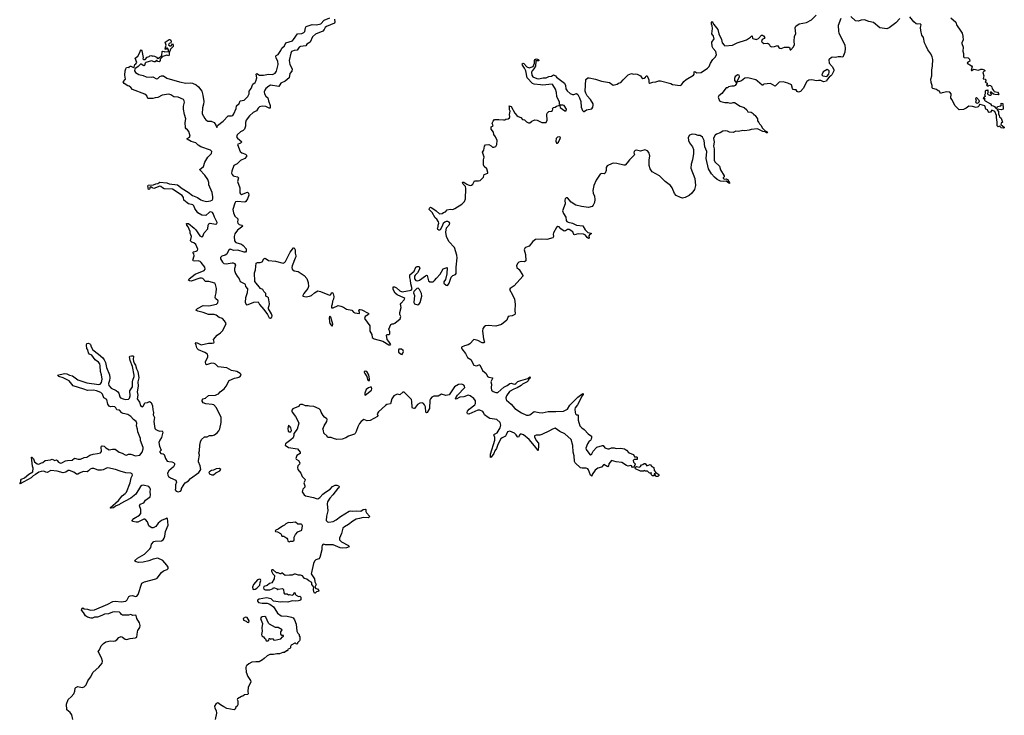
# Model space of a CAD drawing. Extents: x 2494118 to 2687960, y 757339 to 915227.
# Tile 151 of 256: x 2625308 to 2640690, y 816050 to 826925. Entities that reach past the tile are written whole.
import ezdxf

# ---------------------------------------------------------------- set-up
doc = ezdxf.new("R2010")
doc.units = 0

msp = doc.modelspace()

# ---------------------------------------------------------------- linework, layer by layer
at = {"layer": '0CON20XD'}
for points in [[(2630326, 822444), (2630365, 822429), (2630415, 822397), (2630495, 822385), (2630521, 822355), (2630545, 822343), (2630615, 822331), (2630618, 822345), (2630607, 822385), (2630615, 822393), (2630626, 822394), (2630655, 822387), (2630752, 822335), (2630760, 822325), (2630758, 822315), (2630705, 822286), (2630696, 822255), (2630777, 822137), (2630776, 822055), (2630807, 822005), (2630815, 821955), (2630845, 821933), (2630980, 821900), (2631076, 821844), (2631095, 821840), (2631107, 821845), (2631076, 821895), (2631050, 821925), (2631038, 821995), (2631045, 822002), (2631075, 822001), (2631088, 822015), (2631089, 822045), (2631072, 822085), (2631105, 822160), (2631125, 822172), (2631145, 822172), (2631167, 822183), (2631254, 822246), (2631261, 822285), (2631248, 822318), (2631246, 822345), (2631268, 822425), (2631257, 822475), (2631266, 822495), (2631314, 822545), (2631322, 822565), (2631308, 822578), (2631205, 822625), (2631175, 822647), (2631144, 822705), (2631142, 822748), (2631165, 822748), (2631195, 822733), (2631246, 822686), (2631285, 822672), (2631425, 822698), (2631437, 822715), (2631419, 822795), (2631414, 822854), (2631402, 822895), (2631404, 822935), (2631469, 822995), (2631498, 823055), (2631515, 823068), (2631550, 823065), (2631558, 823035), (2631524, 822966), (2631487, 822933), (2631477, 822913), (2631476, 822875), (2631495, 822846), (2631525, 822843), (2631556, 822854), (2631645, 822921), (2631665, 822930), (2631676, 822926), (2631695, 822840), (2631715, 822829), (2631765, 822829), (2631789, 822845), (2631817, 822883), (2631879, 822945), (2631925, 823030), (2631985, 823050), (2631983, 822953), (2631959, 822865), (2631936, 822825), (2631932, 822805), (2631970, 822775), (2631985, 822769), (2631997, 822773), (2632015, 822806), (2632048, 822902), (2632075, 822925), (2632115, 822943), (2632127, 822955), (2632127, 823055), (2632143, 823203), (2632137, 823245), (2632102, 823365), (2632013, 823457), (2631977, 823535), (2631965, 823605), (2631978, 823672), (2632024, 823725), (2632029, 823745), (2632015, 823761), (2631995, 823769), (2631971, 823769), (2631949, 823761), (2631922, 823738), (2631904, 823685), (2631875, 823642), (2631865, 823633), (2631855, 823633), (2631838, 823645), (2631833, 823665), (2631843, 823685), (2631844, 823715), (2631854, 823745), (2631849, 823765), (2631827, 823807), (2631800, 823825), (2631752, 823912), (2631706, 823955), (2631710, 823980), (2631725, 823993), (2631745, 823986), (2631815, 823935), (2631865, 823890), (2631907, 823893), (2631929, 823911), (2631959, 823921), (2631985, 823950), (2632035, 823964), (2632075, 823960), (2632106, 823974), (2632217, 824043), (2632259, 824085), (2632270, 824125), (2632280, 824285), (2632274, 824315), (2632236, 824355), (2632228, 824385), (2632245, 824386), (2632292, 824352), (2632313, 824343), (2632345, 824335), (2632365, 824338), (2632385, 824355), (2632414, 824406), (2632475, 824405), (2632500, 824410), (2632553, 824465), (2632563, 824507), (2632620, 824525), (2632622, 824535), (2632608, 824595), (2632565, 824632), (2632554, 824655), (2632556, 824735), (2632564, 824775), (2632538, 824855), (2632557, 824885), (2632568, 824945), (2632585, 824970), (2632635, 824972), (2632675, 824952), (2632695, 824932), (2632715, 824932), (2632745, 824943), (2632764, 824975), (2632768, 825035), (2632741, 825095), (2632715, 825132), (2632711, 825165), (2632673, 825215), (2632675, 825250), (2632702, 825268), (2632690, 825305), (2632703, 825337), (2632726, 825364), (2632795, 825367), (2632865, 825357), (2632885, 825360), (2632905, 825371), (2632937, 825373), (2632962, 825388), (2632966, 825405), (2632960, 825445), (2632968, 825495), (2632958, 825515), (2632960, 825565), (2632953, 825573), (2632955, 825580), (2632985, 825570), (2633042, 825462), (2633075, 825426), (2633095, 825410), (2633135, 825398), (2633162, 825362), (2633195, 825358), (2633225, 825326), (2633255, 825311), (2633275, 825314), (2633311, 825339), (2633355, 825359), (2633393, 825353), (2633465, 825317), (2633531, 825319), (2633547, 825355), (2633541, 825445), (2633550, 825465), (2633575, 825487), (2633615, 825493), (2633632, 825505), (2633638, 825525), (2633630, 825535), (2633645, 825550), (2633675, 825558), (2633695, 825572), (2633728, 825582), (2633735, 825590), (2633748, 825578), (2633751, 825551), (2633825, 825502), (2633845, 825500), (2633848, 825525), (2633815, 825581), (2633795, 825590), (2633755, 825590), (2633742, 825602), (2633739, 825635), (2633700, 825725), (2633695, 825785), (2633679, 825839), (2633636, 825906), (2633625, 825915), (2633475, 825901), (2633445, 825908), (2633345, 825916), (2633319, 825925), (2633234, 826015), (2633213, 826123), (2633196, 826166), (2633162, 826215), (2633158, 826235), (2633175, 826243), (2633185, 826240), (2633229, 826189), (2633265, 826174), (2633284, 826176), (2633332, 826195), (2633350, 826245), (2633352, 826285), (2633362, 826305), (2633375, 826312), (2633395, 826310), (2633405, 826300), (2633415, 826300), (2633417, 826283), (2633378, 826282), (2633370, 826275), (2633365, 826200), (2633342, 826155), (2633312, 826125), (2633304, 826106), (2633309, 826055), (2633322, 826032), (2633385, 826003), (2633415, 825999), (2633485, 826016), (2633535, 826017), (2633575, 826039), (2633617, 826043), (2633645, 826063), (2633679, 826045), (2633696, 826025), (2633820, 825930), (2633837, 825897), (2633841, 825845), (2633863, 825813), (2633905, 825773), (2633945, 825753), (2633966, 825754), (2634005, 825773), (2634027, 825757), (2634053, 825705), (2634072, 825645), (2634078, 825555), (2634098, 825505), (2634115, 825490), (2634125, 825490), (2634165, 825517), (2634245, 825532), (2634264, 825555), (2634269, 825585), (2634265, 825607), (2634225, 825675), (2634174, 825734), (2634151, 825775), (2634144, 825805), (2634151, 825989), (2634185, 826014), (2634205, 826016), (2634305, 825997), (2634395, 825962), (2634522, 825945), (2634581, 825901), (2634640, 825915), (2634665, 825932), (2634698, 825942), (2634733, 825985), (2634815, 826061), (2634865, 826081), (2634895, 826074), (2634935, 826079), (2634954, 826074), (2635007, 826047), (2635027, 826015), (2635045, 826006), (2635061, 826009), (2635082, 826025), (2635095, 826048), (2635110, 826045), (2635137, 825985), (2635134, 825945), (2635150, 825935), (2635201, 825949), (2635247, 825953), (2635295, 825970), (2635319, 825969), (2635478, 825928), (2635505, 825914), (2635625, 825898), (2635645, 825907), (2635683, 825957), (2635719, 825991), (2635834, 826055), (2635843, 826075), (2635845, 826108), (2635855, 826117), (2635885, 826094), (2635955, 826101), (2636055, 826166), (2636081, 826195), (2636098, 826245), (2636135, 826305), (2636175, 826339), (2636195, 826375), (2636184, 826425), (2636142, 826475), (2636128, 826508), (2636121, 826575), (2636158, 826625), (2636146, 826666), (2636121, 826705), (2636133, 826785), (2636127, 826827), (2636113, 826855), (2636114, 826886), (2636120, 826895), (2636125, 826898), (2636151, 826851), (2636215, 826774), (2636231, 826705), (2636273, 826615), (2636284, 826565), (2636312, 826525), (2636325, 826517), (2636445, 826524), (2636515, 826565), (2636661, 826609), (2636727, 826653), (2636748, 826675), (2636753, 826665), (2636754, 826635), (2636759, 826629), (2636815, 826614), (2636848, 826632), (2636895, 826681), (2636914, 826684), (2636928, 826675), (2636947, 826645), (2636938, 826632), (2636905, 826613), (2636899, 826585), (2636905, 826573), (2636935, 826553), (2636985, 826556), (2637002, 826552), (2637014, 826544), (2637030, 826510), (2637053, 826503), (2637098, 826505), (2637145, 826523), (2637165, 826491), (2637185, 826479), (2637204, 826476), (2637254, 826496), (2637326, 826496), (2637340, 826485), (2637338, 826465), (2637342, 826455), (2637357, 826453), (2637395, 826498), (2637411, 826535), (2637406, 826585), (2637414, 826665), (2637431, 826705), (2637424, 826795), (2637432, 826825), (2637485, 826859), (2637599, 826881), (2637680, 826920), (2637751, 826995)], [(2639057, 826945), (2638995, 826878), (2638889, 826795), (2638855, 826782), (2638745, 826795), (2638645, 826879), (2638574, 826894), (2638505, 826920), (2638455, 826916), (2638405, 826902), (2638365, 826909), (2638294, 826974)], [(2639853, 826953), (2639931, 826885), (2639944, 826844), (2640012, 826748), (2640031, 826715), (2640044, 826665), (2640046, 826605), (2640024, 826566), (2640024, 826555), (2640047, 826495), (2640040, 826435), (2640050, 826395), (2640053, 826343), (2640065, 826332), (2640125, 826330), (2640148, 826308), (2640150, 826275), (2640121, 826259), (2640112, 826245), (2640176, 826206), (2640187, 826187), (2640170, 826135), (2640175, 826130), (2640185, 826132), (2640215, 826150), (2640285, 826137), (2640325, 826153), (2640345, 826152), (2640375, 826140), (2640390, 826125), (2640375, 826120), (2640353, 826097), (2640369, 826045), (2640358, 826008), (2640362, 826002), (2640390, 825995), (2640402, 825985), (2640402, 825968), (2640390, 825955), (2640402, 825942), (2640420, 825935), (2640420, 825915), (2640412, 825902), (2640425, 825890), (2640445, 825890), (2640455, 825900), (2640476, 825896), (2640493, 825875), (2640498, 825845), (2640524, 825814), (2640534, 825804), (2640585, 825790), (2640607, 825767), (2640595, 825752), (2640544, 825754), (2640521, 825761), (2640485, 825790), (2640475, 825790), (2640470, 825785), (2640472, 825775), (2640488, 825755), (2640475, 825740), (2640465, 825738), (2640441, 825751), (2640433, 825763), (2640433, 825777), (2640440, 825785), (2640438, 825828), (2640425, 825820), (2640405, 825820), (2640390, 825805), (2640392, 825765), (2640380, 825745), (2640390, 825735), (2640390, 825725), (2640370, 825715), (2640370, 825700), (2640362, 825698), (2640362, 825692), (2640368, 825692), (2640370, 825700), (2640388, 825698), (2640380, 825685), (2640380, 825665), (2640390, 825655), (2640475, 825608), (2640490, 825585), (2640515, 825578), (2640535, 825570), (2640545, 825550), (2640568, 825532), (2640585, 825570), (2640635, 825580), (2640648, 825592), (2640640, 825605), (2640642, 825618), (2640668, 825615), (2640670, 825525), (2640645, 825518), (2640580, 825525), (2640580, 825515), (2640597, 825487), (2640597, 825455), (2640611, 825425), (2640613, 825405), (2640642, 825385), (2640660, 825325), (2640640, 825305), (2640638, 825288), (2640690, 825245), (2640688, 825235), (2640675, 825230), (2640642, 825232), (2640632, 825242), (2640627, 825257), (2640615, 825258), (2640595, 825248), (2640576, 825266), (2640580, 825325), (2640567, 825395), (2640568, 825428), (2640542, 825492), (2640495, 825510), (2640473, 825477), (2640455, 825472), (2640445, 825480), (2640428, 825518), (2640400, 825525), (2640386, 825576), (2640315, 825600), (2640302, 825598), (2640292, 825575), (2640279, 825561), (2640249, 825551), (2640195, 825566), (2640138, 825572), (2640095, 825540), (2640055, 825522), (2639985, 825518), (2639919, 825585), (2639875, 825672), (2639855, 825697), (2639858, 825768), (2639840, 825790), (2639794, 825796), (2639718, 825782), (2639695, 825770), (2639678, 825808), (2639655, 825812), (2639631, 825831), (2639575, 825848), (2639565, 825858), (2639564, 825895), (2639546, 825945), (2639543, 825995), (2639558, 826045), (2639558, 826135), (2639570, 826205), (2639573, 826305), (2639564, 826344), (2639541, 826391), (2639494, 826455), (2639471, 826511), (2639441, 826561), (2639430, 826645), (2639403, 826683), (2639386, 826754), (2639380, 826805), (2639393, 826845), (2639375, 826861), (2639335, 826854), (2639315, 826859), (2639279, 826889), (2639212, 826972)], [(2628165, 824097), (2628225, 824085), (2628288, 824092), (2628315, 824102), (2628326, 824125), (2628327, 824155), (2628315, 824225), (2628263, 824343), (2628263, 824377), (2628246, 824425), (2628200, 824495), (2628122, 824575), (2628124, 824585), (2628178, 824632), (2628200, 824695), (2628248, 824775), (2628306, 824834), (2628308, 824865), (2628290, 824885), (2628136, 824936), (2628095, 824962), (2628060, 825000), (2627985, 825019), (2627926, 825055), (2627924, 825066), (2627962, 825088), (2627972, 825105), (2627952, 825175), (2627931, 825205), (2627910, 825220), (2627900, 825235), (2627895, 825315), (2627903, 825373), (2627881, 825445), (2627869, 825525), (2627868, 825575), (2627882, 825635), (2627878, 825658), (2627866, 825676), (2627785, 825713), (2627715, 825719), (2627670, 825750), (2627635, 825760), (2627533, 825747), (2627465, 825706), (2627425, 825704), (2627385, 825693), (2627312, 825692), (2627293, 825735), (2627263, 825763), (2627068, 825835), (2627046, 825866), (2627018, 825888), (2626995, 825892), (2626942, 825925), (2626922, 825955), (2626958, 825995), (2626949, 826059), (2626956, 826125), (2626968, 826155), (2626975, 826178), (2627002, 826182), (2627015, 826170), (2627020, 826185), (2627035, 826200), (2627045, 826200), (2627085, 826177), (2627096, 826184), (2627106, 826224), (2627124, 826236), (2627136, 826256), (2627113, 826325), (2627154, 826356), (2627181, 826399), (2627190, 826435), (2627205, 826452), (2627215, 826440), (2627234, 826335), (2627232, 826312), (2627240, 826300), (2627268, 826305), (2627299, 826341), (2627332, 826348), (2627340, 826360), (2627355, 826367), (2627385, 826352), (2627395, 826360), (2627415, 826357), (2627445, 826340), (2627460, 826320), (2627478, 826322), (2627495, 826340), (2627519, 826351), (2627527, 826363), (2627535, 826428), (2627545, 826432), (2627565, 826430), (2627575, 826420), (2627630, 826430), (2627632, 826455), (2627615, 826480), (2627602, 826478), (2627585, 826460), (2627580, 826465), (2627583, 826495), (2627597, 826525), (2627582, 826575), (2627645, 826617), (2627655, 826617), (2627667, 826605), (2627672, 826585), (2627670, 826565), (2627645, 826550), (2627633, 826533), (2627655, 826518), (2627675, 826518), (2627695, 826550), (2627706, 826525), (2627706, 826504), (2627666, 826464), (2627655, 826432), (2627642, 826418), (2627643, 826377), (2627635, 826360), (2627605, 826368), (2627543, 826347), (2627533, 826337), (2627502, 826308), (2627502, 826285), (2627485, 826268), (2627465, 826270), (2627445, 826290), (2627422, 826268), (2627406, 826264), (2627365, 826283), (2627277, 826253), (2627266, 826244), (2627255, 826211), (2627245, 826206), (2627205, 826232), (2627195, 826230), (2627158, 826192), (2627104, 826156), (2627101, 826125), (2627115, 826098), (2627168, 826068), (2627235, 826051), (2627281, 826031), (2627364, 826026), (2627385, 826033), (2627445, 826000), (2627468, 826005), (2627495, 826037), (2627525, 826046), (2627555, 826046), (2627605, 826013), (2627805, 825952), (2627905, 825931), (2627975, 825940), (2628005, 825935), (2628064, 825905), (2628101, 825875), (2628151, 825805), (2628169, 825745), (2628183, 825645), (2628180, 825605), (2628161, 825545), (2628159, 825455), (2628199, 825379), (2628215, 825361), (2628245, 825341), (2628297, 825337), (2628345, 825318), (2628374, 825275), (2628385, 825240), (2628400, 825270), (2628485, 825336), (2628565, 825420), (2628585, 825424), (2628615, 825420), (2628635, 825428), (2628655, 825455), (2628689, 825535), (2628694, 825576), (2628735, 825615), (2628754, 825655), (2628815, 825668), (2628873, 825725), (2628893, 825765), (2628895, 825805), (2628923, 825847), (2628950, 825915), (2628985, 825941), (2628999, 825965), (2629010, 826015), (2629000, 826075), (2629014, 826084), (2629055, 826059), (2629115, 826055), (2629195, 826072), (2629255, 826069), (2629299, 826091), (2629321, 826119), (2629348, 826225), (2629339, 826275), (2629312, 826325), (2629310, 826355), (2629316, 826364), (2629347, 826383), (2629388, 826442), (2629405, 826481), (2629442, 826518), (2629465, 826561), (2629568, 826592), (2629587, 826613), (2629648, 826702), (2629715, 826708), (2629748, 826722), (2629761, 826739), (2629775, 826798), (2629784, 826816), (2629800, 826825), (2629875, 826850), (2629945, 826842), (2630012, 826858), (2630066, 826915), (2630153, 826953)], [(2630227, 826933), (2630232, 826885), (2630225, 826868), (2630100, 826820), (2630078, 826802), (2630065, 826770), (2630045, 826743), (2629931, 826699), (2629883, 826655), (2629848, 826575), (2629795, 826542), (2629777, 826515), (2629692, 826508), (2629676, 826495), (2629645, 826449), (2629595, 826444), (2629571, 826435), (2629553, 826425), (2629542, 826402), (2629516, 826285), (2629529, 826225), (2629564, 826154), (2629558, 826122), (2629528, 826085), (2629515, 826015), (2629455, 825962), (2629385, 825930), (2629355, 825879), (2629225, 825899), (2629202, 825888), (2629155, 825851), (2629135, 825825), (2629128, 825795), (2629133, 825765), (2629151, 825731), (2629186, 825705), (2629193, 825655), (2629219, 825585), (2629220, 825540), (2629205, 825540), (2629155, 825569), (2629095, 825573), (2629055, 825562), (2629035, 825543), (2629005, 825500), (2628955, 825475), (2628898, 825422), (2628847, 825355), (2628835, 825315), (2628835, 825262), (2628819, 825215), (2628797, 825195), (2628755, 825172), (2628706, 825125), (2628697, 825095), (2628709, 825075), (2628777, 825015), (2628755, 824995), (2628708, 824975), (2628754, 824865), (2628776, 824845), (2628835, 824823), (2628851, 824805), (2628849, 824785), (2628824, 824755), (2628755, 824725), (2628707, 824673), (2628652, 824645), (2628621, 824555), (2628618, 824525), (2628625, 824505), (2628645, 824485), (2628665, 824476), (2628710, 824470), (2628724, 824455), (2628710, 824395), (2628747, 824297), (2628748, 824218), (2628755, 824201), (2628765, 824192), (2628775, 824193), (2628866, 824226), (2628884, 824214), (2628886, 824184), (2628866, 824125), (2628842, 824085), (2628827, 824073), (2628705, 824083), (2628681, 824075), (2628669, 824055), (2628638, 823955), (2628649, 823905), (2628669, 823855), (2628715, 823813), (2628716, 823795), (2628708, 823765), (2628713, 823743), (2628735, 823725), (2628780, 823710), (2628791, 823695), (2628712, 823635), (2628667, 823575), (2628657, 823537), (2628663, 823465), (2628685, 823441), (2628773, 823413), (2628800, 823395), (2628846, 823345), (2628848, 823305), (2628835, 823292), (2628815, 823289), (2628715, 823322), (2628655, 823317), (2628595, 823335), (2628568, 823315), (2628543, 823257), (2628515, 823241), (2628465, 823228), (2628444, 823205), (2628445, 823188), (2628475, 823134), (2628497, 823115), (2628535, 823107), (2628625, 823125), (2628645, 823124), (2628665, 823115), (2628677, 823087), (2628662, 823035), (2628662, 823005), (2628679, 822955), (2628703, 822913), (2628735, 822875), (2628750, 822830), (2628823, 822793), (2628830, 822785), (2628836, 822756), (2628867, 822717), (2628863, 822655), (2628834, 822575), (2628831, 822511), (2628844, 822474), (2628855, 822467), (2628875, 822470), (2628965, 822507), (2629035, 822516), (2629054, 822474), (2629124, 822395), (2629180, 822315), (2629205, 822265), (2629225, 822259), (2629246, 822275), (2629251, 822295), (2629239, 822325), (2629193, 822405), (2629192, 822425), (2629206, 822455), (2629210, 822485), (2629193, 822575), (2629185, 822587), (2629152, 822602), (2629151, 822645), (2629121, 822675), (2629105, 822705), (2629072, 822725), (2628980, 822830), (2628974, 822965), (2628991, 823015), (2629004, 823116), (2629022, 823128), (2629065, 823130), (2629095, 823141), (2629123, 823187), (2629145, 823198), (2629195, 823160), (2629305, 823151), (2629425, 823118), (2629445, 823127), (2629461, 823145), (2629535, 823290), (2629585, 823358), (2629596, 823356), (2629609, 823325), (2629610, 823275), (2629624, 823234), (2629624, 823215), (2629613, 823197), (2629563, 823075), (2629559, 823049), (2629566, 823026), (2629595, 823000), (2629656, 822986), (2629753, 822925), (2629795, 822880), (2629816, 822815), (2629822, 822755), (2629809, 822725), (2629744, 822645), (2629731, 822615), (2629733, 822605), (2629782, 822592), (2629835, 822600), (2629868, 822615), (2629913, 822657), (2629965, 822686), (2630005, 822678), (2630145, 822620), (2630162, 822625), (2630185, 822662), (2630195, 822658), (2630205, 822640), (2630216, 822596), (2630209, 822555), (2630192, 822525), (2630191, 822479), (2630180, 822445), (2630179, 822419), (2630205, 822420), (2630285, 822455), (2630326, 822444)], [(2638138, 826942), (2638094, 826834), (2638098, 826745), (2638106, 826715), (2638164, 826604), (2638197, 826527), (2638205, 826475), (2638201, 826415), (2638165, 826338), (2638135, 826346), (2638095, 826344), (2638055, 826334), (2638005, 826340), (2637990, 826335), (2637952, 826305), (2637948, 826295), (2637952, 826245), (2638002, 826192), (2638028, 826145), (2638028, 826125), (2637997, 826065), (2637982, 826045), (2637954, 826026), (2637920, 825990), (2637910, 825965), (2637865, 825953), (2637824, 825974), (2637785, 825976), (2637755, 825969), (2637685, 825982), (2637635, 825981), (2637605, 825956), (2637545, 825847), (2637506, 825804), (2637475, 825793), (2637454, 825804), (2637436, 825826), (2637411, 825829), (2637390, 825835), (2637379, 825849), (2637365, 825907), (2637310, 825935), (2637234, 825954), (2637173, 825947), (2637112, 825888), (2637035, 825926), (2636935, 825916), (2636915, 825900), (2636905, 825900), (2636835, 825966), (2636806, 825986), (2636685, 826018), (2636638, 826012), (2636585, 825971), (2636555, 825958), (2636510, 825950), (2636554, 826035), (2636547, 826055), (2636525, 826061), (2636486, 826035), (2636473, 826005), (2636473, 825973), (2636495, 825950), (2636510, 825950), (2636508, 825925), (2636487, 825895), (2636465, 825884), (2636435, 825887), (2636383, 825877), (2636365, 825860), (2636345, 825858), (2636277, 825773), (2636231, 825735), (2636219, 825715), (2636242, 825655), (2636260, 825645), (2636325, 825631), (2636372, 825632), (2636405, 825620), (2636440, 825625), (2636455, 825632), (2636475, 825632), (2636564, 825574), (2636625, 825554), (2636666, 825516), (2636684, 825484), (2636735, 825477), (2636766, 825456), (2636775, 825440), (2636785, 825440), (2636799, 825429), (2636832, 825375), (2636832, 825345), (2636856, 825316), (2636863, 825295), (2636889, 825269), (2636906, 825235), (2636955, 825186), (2636982, 825175), (2636990, 825155), (2636975, 825156), (2636952, 825172), (2636915, 825177), (2636835, 825217), (2636735, 825206), (2636705, 825196), (2636635, 825189), (2636605, 825192), (2636535, 825176), (2636495, 825181), (2636455, 825162), (2636395, 825164), (2636365, 825182), (2636335, 825188), (2636292, 825182), (2636252, 825158), (2636195, 825137), (2636173, 825117), (2636152, 825085), (2636149, 825065), (2636157, 825013), (2636148, 824945), (2636156, 824905), (2636157, 824843), (2636158, 824728), (2636170, 824705), (2636242, 824635), (2636255, 824580), (2636312, 824482), (2636312, 824468), (2636300, 824455), (2636300, 824445), (2636314, 824434), (2636345, 824437), (2636365, 824427), (2636399, 824375), (2636397, 824363), (2636385, 824367), (2636345, 824398), (2636304, 824394), (2636255, 824400), (2636205, 824424), (2636160, 824465), (2636114, 824515), (2636068, 824595), (2636032, 824755), (2636040, 824865), (2636013, 824935), (2636001, 825035), (2635977, 825087), (2635936, 825116), (2635905, 825116), (2635865, 825131), (2635814, 825136), (2635772, 825118), (2635750, 825085), (2635758, 825038), (2635772, 825002), (2635817, 824935), (2635832, 824895), (2635834, 824835), (2635817, 824735), (2635796, 824666), (2635794, 824605), (2635853, 824443), (2635867, 824333), (2635849, 824271), (2635808, 824212), (2635765, 824176), (2635705, 824143), (2635665, 824137), (2635633, 824143), (2635565, 824175), (2635540, 824205), (2635503, 824295), (2635475, 824335), (2635391, 824395), (2635304, 824484), (2635186, 824546), (2635156, 824595), (2635140, 824645), (2635143, 824727), (2635152, 824795), (2635137, 824847), (2635115, 824876), (2635075, 824891), (2635005, 824870), (2634946, 824884), (2634925, 824879), (2634907, 824865), (2634901, 824845), (2634910, 824825), (2634907, 824805), (2634835, 824736), (2634800, 824685), (2634765, 824652), (2634745, 824649), (2634635, 824678), (2634585, 824683), (2634565, 824679), (2634485, 824638), (2634472, 824615), (2634469, 824565), (2634455, 824524), (2634437, 824513), (2634395, 824522), (2634375, 824508), (2634315, 824415), (2634275, 824335), (2634260, 824255), (2634267, 824215), (2634286, 824165), (2634292, 824115), (2634289, 824065), (2634267, 824025), (2634249, 824005), (2634192, 823988), (2634085, 824002), (2633997, 824027), (2633922, 824072), (2633865, 824138), (2633845, 824138), (2633831, 824125), (2633822, 824105), (2633827, 824045), (2633790, 823935), (2633802, 823895), (2633842, 823835), (2633847, 823787), (2633855, 823768), (2633875, 823757), (2633945, 823745), (2634005, 823711), (2634105, 823704), (2634140, 823640), (2634175, 823607), (2634185, 823599), (2634238, 823585), (2634234, 823575), (2634210, 823560), (2634199, 823545), (2634203, 823507), (2634195, 823502), (2634175, 823518), (2634146, 823556), (2634115, 823571), (2634035, 823576), (2633975, 823559), (2633965, 823567), (2633948, 823608), (2633894, 823645)], [(2637915, 826038), (2637947, 826073), (2637952, 826105), (2637952, 826125), (2637925, 826144), (2637859, 826111), (2637838, 826065), (2637855, 826048), (2637915, 826038)], [(2640275, 825620), (2640295, 825640), (2640300, 825655), (2640255, 825710), (2640242, 825695), (2640248, 825655), (2640240, 825635), (2640253, 825623), (2640275, 825620)], [(2633705, 824994), (2633725, 825012), (2633750, 825065), (2633754, 825084), (2633745, 825094), (2633710, 825090), (2633688, 825065), (2633681, 825025), (2633695, 824997), (2633705, 824994)], [(2627435, 819004), (2627395, 818981), (2627372, 818982), (2627344, 818994), (2627324, 819014), (2627304, 819074), (2627275, 819113), (2627265, 819118), (2627245, 819116), (2627155, 819072), (2627125, 819072), (2627072, 819082), (2627064, 819094), (2627090, 819125), (2627179, 819181), (2627199, 819205), (2627200, 819265), (2627179, 819325), (2627191, 819349), (2627245, 819374), (2627275, 819415), (2627346, 819465), (2627352, 819498), (2627346, 819546), (2627349, 819585), (2627343, 819605), (2627325, 819625), (2627235, 819647), (2627215, 819644), (2627195, 819625), (2627122, 819505), (2627045, 819444), (2626879, 819355), (2626865, 819344), (2626802, 819318), (2626772, 819295), (2626735, 819287), (2626720, 819295), (2626850, 819410), (2626910, 819480), (2626955, 819516), (2626975, 819541), (2627031, 819685), (2627047, 819763), (2627071, 819805), (2627065, 819826), (2627045, 819836), (2626965, 819842), (2626875, 819865), (2626805, 819893), (2626683, 819917), (2626665, 819914), (2626613, 819887), (2626585, 819882), (2626535, 819884), (2626465, 819907), (2626435, 819910), (2626410, 819900), (2626385, 819872), (2626362, 819858), (2626300, 819860), (2626242, 819835), (2626215, 819819), (2626195, 819821), (2626155, 819851), (2626085, 819876), (2626065, 819875), (2626027, 819853), (2625985, 819840), (2625895, 819868), (2625795, 819876), (2625735, 819848), (2625715, 819851), (2625685, 819869), (2625645, 819862), (2625609, 819851), (2625555, 819812), (2625520, 819795), (2625487, 819763), (2625315, 819670), (2625308, 819675), (2625323, 819695), (2625327, 819725), (2625337, 819743), (2625385, 819763), (2625451, 819819), (2625511, 819855), (2625516, 819915), (2625506, 819945), (2625490, 820085), (2625495, 820088), (2625525, 820057), (2625541, 820015), (2625581, 819981), (2625605, 819976), (2625650, 819995), (2625668, 820002), (2625705, 820034), (2625788, 820042), (2625815, 820053), (2625855, 820036), (2625885, 820042), (2625895, 820036), (2625915, 820005), (2625945, 819994), (2625965, 819997), (2626024, 820026), (2626055, 820035), (2626125, 820041), (2626162, 820068), (2626223, 820053), (2626255, 820055), (2626315, 820079), (2626355, 820085), (2626405, 820116), (2626455, 820133), (2626525, 820142), (2626569, 820155), (2626586, 820175), (2626580, 820245), (2626585, 820258), (2626596, 820264), (2626625, 820258), (2626655, 820229), (2626705, 820198), (2626755, 820210), (2626799, 820209), (2626864, 820165), (2626910, 820150), (2626955, 820122), (2626975, 820118), (2627009, 820131), (2627043, 820133), (2627116, 820104), (2627185, 820116), (2627223, 820165), (2627234, 820215), (2627234, 820235), (2627196, 820345), (2627197, 820375), (2627154, 820484), (2627150, 820525), (2627133, 820575), (2627138, 820615), (2627125, 820643), (2627085, 820675), (2627045, 820722), (2626995, 820755), (2626926, 820766), (2626901, 820781), (2626865, 820818), (2626826, 820826), (2626812, 820855), (2626795, 820871), (2626765, 820880), (2626725, 820875), (2626705, 820883), (2626685, 820915), (2626671, 820985), (2626621, 821015), (2626601, 821071), (2626573, 821095), (2626505, 821125), (2626461, 821131), (2626365, 821128), (2626308, 821148), (2626142, 821202), (2626079, 821279), (2625986, 821326), (2625920, 821345), (2625900, 821365), (2626005, 821391), (2626045, 821387), (2626085, 821369), (2626135, 821356), (2626217, 821295), (2626355, 821246), (2626545, 821223), (2626565, 821226), (2626587, 821253), (2626597, 821305), (2626586, 821375), (2626570, 821425), (2626566, 821515), (2626558, 821545), (2626540, 821570), (2626487, 821607), (2626435, 821678), (2626398, 821698), (2626382, 821715), (2626370, 821765), (2626357, 821785), (2626349, 821835), (2626358, 821862), (2626375, 821867), (2626405, 821856), (2626416, 821845), (2626422, 821812), (2626448, 821765), (2626537, 821697), (2626606, 821636), (2626628, 821608), (2626647, 821567), (2626665, 821485), (2626710, 821375), (2626715, 821325), (2626712, 821285), (2626695, 821235), (2626699, 821205), (2626735, 821165), (2626815, 821127), (2626839, 821109), (2626855, 821084), (2626871, 821031), (2626885, 821015), (2626925, 820995), (2626965, 820985), (2627005, 820991), (2627022, 821008), (2627035, 821045), (2627026, 821125), (2627068, 821185), (2627071, 821265), (2627077, 821287), (2627095, 821345), (2627096, 821366), (2627070, 821505), (2627033, 821595), (2627023, 821655), (2627030, 821665), (2627055, 821670), (2627075, 821671), (2627088, 821665), (2627081, 821615), (2627084, 821584), (2627096, 821556), (2627118, 821525), (2627134, 821465), (2627153, 821423), (2627171, 821325), (2627152, 821265), (2627159, 821195), (2627145, 821105), (2627151, 821055), (2627145, 820995), (2627180, 820945), (2627193, 820893), (2627215, 820876), (2627225, 820875), (2627242, 820888), (2627265, 820937), (2627305, 820939), (2627335, 820956), (2627360, 820940), (2627380, 820890), (2627385, 820825), (2627400, 820785), (2627395, 820748), (2627414, 820705), (2627405, 820645), (2627418, 820535), (2627436, 820516), (2627465, 820501), (2627495, 820494), (2627535, 820499), (2627546, 820476), (2627521, 820395), (2627495, 820351), (2627483, 820315), (2627490, 820255), (2627516, 820195), (2627496, 820175), (2627495, 820163), (2627513, 820143), (2627549, 820139), (2627566, 820126), (2627585, 820064), (2627612, 820025), (2627635, 820016), (2627685, 820011), (2627711, 820001), (2627726, 819985), (2627726, 819965), (2627709, 819935), (2627635, 819871), (2627619, 819835), (2627621, 819805), (2627634, 819785), (2627662, 819762), (2627747, 819725), (2627759, 819695), (2627742, 819655), (2627741, 819599), (2627734, 819575), (2627754, 819554), (2627785, 819544), (2627818, 819555), (2627833, 819575), (2627838, 819595), (2627862, 819638), (2627876, 819664), (2627895, 819683), (2627945, 819714), (2627978, 819752), (2628106, 819844), (2628137, 819893), (2628125, 819952), (2628102, 820015), (2628102, 820035), (2628116, 820116), (2628107, 820155), (2628116, 820184), (2628122, 820275), (2628133, 820327), (2628148, 820362), (2628195, 820401), (2628235, 820406), (2628275, 820422), (2628318, 820422), (2628350, 820435), (2628394, 820466), (2628419, 820495), (2628435, 820530), (2628456, 820625), (2628456, 820705), (2628384, 820855), (2628342, 820902), (2628315, 820910), (2628218, 820918), (2628175, 820937), (2628159, 820959), (2628160, 820975), (2628174, 820996), (2628211, 821009), (2628255, 821050), (2628365, 821053), (2628385, 821066), (2628416, 821075), (2628439, 821105), (2628502, 821155), (2628534, 821195), (2628579, 821285), (2628665, 821322), (2628715, 821330), (2628748, 821342), (2628768, 821365), (2628761, 821385), (2628750, 821395), (2628698, 821425), (2628615, 821442), (2628543, 821483), (2628406, 821496), (2628365, 821539), (2628345, 821551), (2628305, 821553), (2628225, 821528), (2628215, 821540), (2628211, 821575), (2628246, 821655), (2628249, 821675), (2628241, 821695), (2628202, 821722), (2628103, 821763), (2628082, 821785), (2628073, 821795), (2628067, 821835), (2628054, 821865), (2628062, 821878), (2628082, 821875), (2628145, 821844), (2628255, 821867), (2628315, 821868), (2628340, 821875), (2628347, 821885), (2628334, 821925), (2628395, 821995), (2628445, 822030), (2628480, 822065), (2628533, 822175), (2628509, 822215), (2628475, 822252), (2628425, 822269), (2628375, 822305), (2628345, 822315), (2628255, 822318), (2628175, 822348), (2628088, 822368), (2628060, 822385), (2628085, 822409), (2628172, 822458), (2628265, 822451), (2628381, 822479), (2628405, 822496), (2628407, 822527), (2628367, 822565), (2628362, 822582), (2628364, 822615), (2628379, 822655), (2628380, 822725), (2628368, 822785), (2628354, 822804), (2628265, 822830), (2628211, 822831), (2628167, 822877), (2628146, 822886), (2628124, 822885), (2627985, 822838), (2627960, 822840), (2627947, 822855), (2627957, 822875), (2628049, 822945), (2628188, 823005), (2628207, 823025), (2628198, 823055), (2628145, 823128), (2628125, 823147), (2628095, 823155), (2628038, 823148), (2628020, 823155), (2628011, 823165), (2628031, 823235), (2628028, 823265), (2628014, 823285), (2628024, 823295), (2628066, 823304), (2628083, 823317), (2628091, 823335), (2628058, 823408), (2628029, 823435), (2627995, 823449), (2627978, 823465), (2627990, 823535), (2627972, 823585), (2627971, 823615), (2627939, 823685), (2627918, 823715), (2627913, 823737), (2627925, 823741), (2627945, 823737), (2628032, 823665), (2628058, 823638), (2628122, 823545), (2628155, 823529), (2628171, 823539), (2628188, 823592), (2628246, 823655), (2628252, 823715), (2628264, 823735), (2628285, 823742), (2628365, 823727), (2628386, 823735), (2628392, 823755), (2628350, 823835), (2628332, 823895), (2628319, 823909), (2628295, 823919), (2628275, 823915), (2628215, 823863), (2628155, 823867), (2628089, 823905), (2628042, 823972), (2628026, 824015), (2628015, 824029), (2627946, 824046), (2627923, 824063), (2627874, 824105), (2627868, 824145), (2627845, 824174), (2627694, 824274), (2627562, 824282), (2627538, 824295), (2627515, 824318), (2627495, 824322), (2627405, 824288), (2627375, 824297), (2627355, 824314), (2627341, 824305), (2627341, 824285), (2627335, 824277), (2627321, 824271), (2627311, 824325), (2627314, 824336), (2627396, 824344), (2627435, 824361), (2627465, 824366), (2627495, 824383), (2627605, 824374), (2627645, 824358), (2627775, 824343), (2627848, 824285), (2627940, 824230), (2628005, 824178), (2628085, 824147), (2628135, 824110), (2628165, 824097)], [(2633894, 823645), (2633864, 823646), (2633835, 823622), (2633815, 823619), (2633764, 823655), (2633735, 823687), (2633715, 823693), (2633695, 823678), (2633649, 823595), (2633643, 823573), (2633645, 823535), (2633635, 823512), (2633545, 823491), (2633464, 823496), (2633365, 823486), (2633325, 823458), (2633265, 823382), (2633210, 823365), (2633197, 823355), (2633191, 823325), (2633209, 823255), (2633214, 823155), (2633195, 823137), (2633145, 823144), (2633106, 823135), (2633084, 823115), (2633069, 823075), (2633075, 823050), (2633109, 823019), (2633166, 822925), (2633166, 822915), (2633035, 822763), (2632972, 822725), (2632958, 822705), (2633009, 822625), (2633037, 822557), (2633049, 822475), (2633044, 822375), (2633050, 822335), (2633045, 822318), (2633000, 822295), (2632965, 822292), (2632937, 822283), (2632916, 822225), (2632835, 822162), (2632747, 822133), (2632626, 822146), (2632585, 822140), (2632564, 822125), (2632543, 822097), (2632536, 822055), (2632551, 821935), (2632568, 821885), (2632558, 821872), (2632535, 821872), (2632465, 821909), (2632405, 821926), (2632340, 821855), (2632315, 821842), (2632255, 821827), (2632211, 821805), (2632209, 821795), (2632217, 821777), (2632274, 821704), (2632303, 821643), (2632355, 821610), (2632405, 821526), (2632444, 821516), (2632485, 821531), (2632498, 821528), (2632539, 821439), (2632596, 821396), (2632617, 821347), (2632635, 821334), (2632694, 821324), (2632696, 821315), (2632669, 821265), (2632676, 821225), (2632673, 821167), (2632679, 821135), (2632705, 821110), (2632745, 821094), (2632775, 821098), (2632870, 821180), (2632923, 821207), (2632965, 821238), (2632985, 821241), (2633015, 821230), (2633045, 821228), (2633060, 821235), (2633092, 821268), (2633135, 821286), (2633247, 821313), (2633275, 821340), (2633282, 821335), (2633276, 821315), (2633263, 821307), (2633251, 821279), (2633237, 821263), (2633165, 821228), (2633143, 821207), (2633081, 821169), (2633025, 821149), (2632960, 821110), (2632912, 821045), (2632903, 821013), (2632907, 820987), (2632914, 820975), (2632985, 820913), (2633045, 820846), (2633145, 820780), (2633225, 820743), (2633255, 820741), (2633275, 820747), (2633345, 820802), (2633425, 820784), (2633470, 820780), (2633562, 820802), (2633685, 820798), (2633805, 820806), (2633864, 820836), (2633904, 820896), (2633958, 820955), (2634025, 821024), (2634070, 821055), (2634105, 821080), (2634110, 821075), (2634108, 821065), (2634089, 821041), (2634065, 820983), (2634020, 820905), (2633986, 820855), (2633981, 820835), (2633986, 820786), (2633992, 820762), (2634005, 820748), (2634025, 820748), (2634035, 820740), (2634030, 820665), (2634058, 820578), (2634089, 820545), (2634125, 820520), (2634189, 820449), (2634239, 820415), (2634241, 820395), (2634234, 820365), (2634223, 820347), (2634204, 820335), (2634176, 820294), (2634152, 820225), (2634155, 820203), (2634215, 820128), (2634227, 820123), (2634245, 820138), (2634265, 820181), (2634325, 820241), (2634415, 820270), (2634425, 820270), (2634451, 820231), (2634495, 820214), (2634516, 820214), (2634555, 820234), (2634595, 820233), (2634625, 820221), (2634692, 820228), (2634754, 820214), (2634788, 820195), (2634822, 820152), (2634895, 820128), (2634912, 820092), (2634945, 820092), (2634956, 820086), (2634955, 820050), (2634905, 820050), (2634892, 820035), (2634897, 820005), (2634922, 819982), (2634923, 819975), (2634901, 819929), (2634883, 819925), (2634865, 819952), (2634855, 819957), (2634815, 819947), (2634787, 819955), (2634713, 820003), (2634628, 820015), (2634555, 820033), (2634509, 819981), (2634504, 819945), (2634495, 819933), (2634435, 819973), (2634395, 819931), (2634339, 819911), (2634297, 819883), (2634250, 819815), (2634245, 819790), (2634224, 819804), (2634193, 819885), (2634181, 819901), (2634155, 819911), (2634095, 819913), (2634071, 819921), (2633988, 819998), (2633977, 820017), (2633968, 820105), (2633954, 820164), (2633948, 820268), (2633922, 820362), (2633825, 820451), (2633746, 820485), (2633675, 820538), (2633631, 820525), (2633585, 820496), (2633465, 820438), (2633435, 820431), (2633375, 820430), (2633351, 820419), (2633349, 820405), (2633378, 820348), (2633413, 820303), (2633414, 820265), (2633405, 820192), (2633352, 820262), (2633265, 820361), (2633180, 820435), (2633145, 820447), (2633125, 820445), (2633111, 820425), (2633105, 820402), (2633095, 820399), (2633084, 820405), (2633066, 820436), (2633039, 820459), (2632965, 820490), (2632930, 820480), (2632908, 820435), (2632895, 820412), (2632845, 820389), (2632825, 820371), (2632778, 820285), (2632755, 820220), (2632729, 820185), (2632715, 820142), (2632675, 820088), (2632662, 820082), (2632665, 820130), (2632730, 820350), (2632731, 820391), (2632716, 820435), (2632723, 820445), (2632765, 820468), (2632814, 820546), (2632822, 820585), (2632815, 820625), (2632762, 820675), (2632655, 820692), (2632625, 820705), (2632567, 820745), (2632555, 820785), (2632542, 820802), (2632495, 820821), (2632465, 820818), (2632325, 820759), (2632304, 820764), (2632298, 820782), (2632306, 820805), (2632331, 820835), (2632419, 820905), (2632428, 820925), (2632427, 820965), (2632405, 821001), (2632345, 821047), (2632315, 821056), (2632245, 821030), (2632185, 821022), (2632125, 820990), (2632118, 820995), (2632122, 821015), (2632148, 821055), (2632261, 821175), (2632257, 821195), (2632245, 821211), (2632215, 821226), (2632165, 821219), (2632101, 821185), (2632015, 821062), (2631965, 821050), (2631895, 821069), (2631845, 821039), (2631775, 821038), (2631747, 821025), (2631725, 820997), (2631717, 820975), (2631711, 820845), (2631672, 820785), (2631665, 820780), (2631655, 820790), (2631645, 820875), (2631634, 820904), (2631615, 820925), (2631595, 820933), (2631559, 820931), (2631520, 820910), (2631475, 820848), (2631464, 820844), (2631445, 820851), (2631438, 820868), (2631436, 820955), (2631427, 820987), (2631315, 821100), (2631295, 821103), (2631245, 821061), (2631205, 821068), (2631155, 821043), (2631121, 820995), (2631099, 820921), (2631045, 820908), (2631022, 820895), (2630911, 820795), (2630894, 820765), (2630903, 820735), (2630895, 820721), (2630785, 820660), (2630735, 820656), (2630685, 820674), (2630640, 820645), (2630615, 820613), (2630588, 820562), (2630565, 820487), (2630548, 820455), (2630536, 820444), (2630445, 820414), (2630405, 820390), (2630345, 820368), (2630263, 820363), (2630210, 820375), (2630172, 820392), (2630125, 820392), (2630110, 820405), (2630110, 820415), (2630061, 820461), (2630056, 820505), (2630046, 820525), (2630064, 820575), (2630104, 820645), (2630110, 820675), (2630106, 820686), (2630070, 820710), (2630048, 820738), (2630018, 820788), (2630009, 820819), (2629985, 820842), (2629905, 820880), (2629835, 820883), (2629815, 820890), (2629775, 820888), (2629725, 820907), (2629695, 820910), (2629675, 820900), (2629672, 820885), (2629664, 820876), (2629575, 820841), (2629559, 820821), (2629558, 820805), (2629565, 820787), (2629619, 820719), (2629664, 820635), (2629669, 820615), (2629645, 820525), (2629588, 820455), (2629591, 820425), (2629581, 820389), (2629545, 820355), (2629458, 820295), (2629454, 820275), (2629505, 820239), (2629648, 820218), (2629690, 820165), (2629687, 820145), (2629635, 820110), (2629621, 820065), (2629628, 820055), (2629664, 820034), (2629686, 819996), (2629678, 819975), (2629652, 819948), (2629646, 819925), (2629652, 819895), (2629698, 819835), (2629723, 819783), (2629766, 819736), (2629763, 819715), (2629747, 819685), (2629764, 819635), (2629764, 819616), (2629730, 819585), (2629718, 819545), (2629750, 819495), (2629775, 819482), (2629896, 819454), (2629938, 819438), (2629965, 819436), (2629994, 819455), (2630043, 819507), (2630083, 819537), (2630157, 819585), (2630195, 819627), (2630235, 819648), (2630261, 819649), (2630289, 819635), (2630296, 819625), (2630294, 819606), (2630271, 819589), (2630201, 819495), (2630151, 819445), (2630118, 819385), (2630111, 819355), (2630119, 819245), (2630100, 819165), (2630093, 819093), (2630115, 819076), (2630135, 819070), (2630205, 819082), (2630251, 819105), (2630320, 819160), (2630455, 819242), (2630475, 819246), (2630505, 819239), (2630575, 819246), (2630635, 819241), (2630675, 819266), (2630705, 819274), (2630716, 819265), (2630716, 819235), (2630724, 819215), (2630774, 819165), (2630768, 819145), (2630755, 819139), (2630675, 819140), (2630615, 819128), (2630564, 819115), (2630513, 819085), (2630445, 819034), (2630381, 818999), (2630355, 818976), (2630337, 818893), (2630302, 818818), (2630306, 818795), (2630335, 818764), (2630445, 818703), (2630455, 818682), (2630415, 818669), (2630345, 818663), (2630315, 818669), (2630205, 818713), (2630087, 818717), (2630055, 818726), (2630045, 818722), (2630034, 818706), (2630026, 818685), (2630026, 818635), (2629998, 818515), (2629983, 818497), (2629935, 818478), (2629915, 818459), (2629896, 818424), (2629864, 818285), (2629863, 818263), (2629911, 818185), (2629918, 818135), (2629941, 818095), (2629918, 818052)], [(2631525, 822467), (2631545, 822471), (2631565, 822502), (2631590, 822600), (2631585, 822642), (2631556, 822705), (2631535, 822729), (2631513, 822725), (2631464, 822676), (2631461, 822655), (2631478, 822615), (2631463, 822505), (2631475, 822484), (2631525, 822467)], [(2630195, 822137), (2630199, 822165), (2630170, 822275), (2630155, 822292), (2630145, 822286), (2630140, 822265), (2630145, 822202), (2630155, 822173), (2630175, 822147), (2630185, 822137), (2630195, 822137)], [(2631285, 821692), (2631304, 821735), (2631300, 821755), (2631275, 821772), (2631232, 821775), (2631226, 821765), (2631223, 821725), (2631265, 821694), (2631285, 821692)], [(2630765, 821282), (2630770, 821285), (2630770, 821305), (2630763, 821375), (2630735, 821417), (2630715, 821428), (2630690, 821425), (2630688, 821415), (2630697, 821395), (2630731, 821345), (2630742, 821302), (2630754, 821284), (2630765, 821282)], [(2630705, 821053), (2630805, 821132), (2630810, 821155), (2630805, 821178), (2630785, 821182), (2630755, 821170), (2630723, 821145), (2630697, 821085), (2630698, 821058), (2630705, 821053)], [(2629515, 820481), (2629545, 820483), (2629553, 820505), (2629542, 820545), (2629535, 820559), (2629505, 820586), (2629495, 820535), (2629502, 820492), (2629515, 820481)], [(2628310, 819810), (2628335, 819811), (2628371, 819839), (2628435, 819873), (2628451, 819895), (2628425, 819908), (2628375, 819904), (2628335, 819883), (2628305, 819878), (2628272, 819855), (2628260, 819845), (2628272, 819825), (2628310, 819810)], [(2635275, 819782), (2635253, 819783), (2635242, 819792), (2635235, 819830), (2635220, 819825), (2635218, 819792), (2635195, 819793), (2635172, 819815), (2635170, 819825), (2635180, 819835), (2635175, 819840), (2635148, 819838), (2635115, 819868), (2635085, 819868), (2635065, 819878), (2635052, 819868), (2635005, 819868), (2634927, 819905), (2634920, 819925), (2634945, 819940), (2634985, 819927), (2635005, 819940), (2635022, 819968), (2635045, 819972), (2635065, 819988), (2635078, 819985), (2635105, 819952), (2635155, 819972), (2635185, 819942), (2635212, 819925), (2635222, 819875), (2635247, 819847), (2635292, 819815), (2635298, 819805), (2635275, 819782)], [(2626140, 815985), (2626124, 816055), (2626095, 816096), (2626044, 816135), (2626039, 816225), (2626064, 816296), (2626113, 816337), (2626154, 816385), (2626170, 816425), (2626176, 816474), (2626186, 816484), (2626215, 816500), (2626286, 816484), (2626315, 816497), (2626344, 816525), (2626370, 816590), (2626414, 816646), (2626457, 816723), (2626545, 816805), (2626594, 816865), (2626599, 816895), (2626585, 816948), (2626533, 817045), (2626555, 817073), (2626582, 817135), (2626616, 817175), (2626655, 817199), (2626728, 817212), (2626775, 817209), (2626797, 817213), (2626825, 817231), (2626855, 817266), (2626895, 817281), (2626915, 817274), (2626955, 817242), (2626975, 817236), (2627035, 817251), (2627115, 817261), (2627135, 817271), (2627146, 817355), (2627152, 817375), (2627183, 817425), (2627189, 817455), (2627179, 817495), (2627138, 817565), (2627125, 817609), (2627115, 817617), (2627075, 817612), (2627045, 817624), (2627005, 817614), (2626915, 817617), (2626897, 817627), (2626885, 817646), (2626865, 817661), (2626785, 817666), (2626755, 817662), (2626695, 817637), (2626635, 817633), (2626590, 817610), (2626524, 817586), (2626476, 817584), (2626445, 817571), (2626425, 817571), (2626365, 817584), (2626336, 817605), (2626306, 817656), (2626274, 817694), (2626283, 817727), (2626295, 817730), (2626317, 817717), (2626365, 817711), (2626415, 817692), (2626475, 817697), (2626684, 817786), (2626765, 817828), (2626805, 817832), (2626894, 817826), (2626965, 817835), (2626987, 817853), (2627014, 817905), (2627035, 817919), (2627065, 817922), (2627124, 817906), (2627138, 817912), (2627160, 817940), (2627216, 818114), (2627255, 818134), (2627435, 818181), (2627455, 818192), (2627525, 818284), (2627555, 818306), (2627611, 818329), (2627626, 818344), (2627628, 818365), (2627605, 818396), (2627545, 818470), (2627465, 818504), (2627395, 818493), (2627325, 818463), (2627235, 818445), (2627165, 818441), (2627125, 818449), (2627103, 818463), (2627147, 818505), (2627255, 818571), (2627342, 818655), (2627357, 818675), (2627367, 818725), (2627404, 818765), (2627425, 818771), (2627525, 818778), (2627548, 818795), (2627565, 818819), (2627577, 818853), (2627588, 818925), (2627627, 819025), (2627616, 819126), (2627605, 819130), (2627585, 819124), (2627522, 819095), (2627469, 819055), (2627435, 819004)], [(2629515, 818762), (2629538, 818772), (2629575, 818770), (2629588, 818775), (2629597, 818795), (2629593, 818837), (2629614, 818876), (2629655, 818918), (2629716, 818944), (2629726, 819014), (2629715, 819031), (2629705, 819037), (2629655, 819039), (2629615, 819067), (2629535, 819059), (2629505, 819062), (2629466, 819044), (2629447, 819025), (2629412, 819008), (2629345, 818958), (2629310, 818945), (2629300, 818935), (2629304, 818924), (2629335, 818918), (2629383, 818893), (2629395, 818880), (2629405, 818852), (2629435, 818850), (2629479, 818819), (2629489, 818805), (2629495, 818770), (2629515, 818762)], [(2629918, 818052), (2629932, 818032), (2629960, 818025), (2629981, 817995), (2629975, 817987), (2629945, 817981), (2629922, 817958), (2629911, 817961), (2629902, 817982), (2629899, 818015), (2629903, 818055), (2629873, 818093), (2629870, 818125), (2629825, 818150), (2629795, 818180), (2629755, 818190), (2629725, 818230), (2629695, 818240), (2629661, 818241), (2629615, 818257), (2629595, 818256), (2629565, 818239), (2629525, 818243), (2629457, 818237), (2629405, 818278), (2629385, 818262), (2629375, 818262), (2629346, 818276), (2629318, 818278), (2629265, 818322), (2629248, 818322), (2629240, 818315), (2629240, 818305), (2629262, 818262), (2629287, 818237), (2629285, 818182), (2629245, 818123), (2629212, 818108), (2629175, 818081), (2629122, 818065), (2629117, 818045), (2629124, 818024), (2629144, 818014), (2629216, 818014), (2629265, 818030), (2629275, 818050), (2629328, 818028), (2629335, 818012), (2629345, 818020), (2629415, 818032), (2629427, 818017), (2629433, 817963), (2629445, 817950), (2629487, 817947), (2629505, 817932), (2629525, 817940), (2629565, 817928), (2629585, 817940), (2629594, 817966), (2629605, 817968), (2629610, 817945), (2629625, 817930), (2629665, 817908), (2629685, 817910), (2629698, 817895), (2629702, 817865), (2629698, 817855), (2629686, 817844), (2629665, 817838), (2629615, 817834), (2629565, 817840), (2629495, 817821), (2629415, 817824), (2629382, 817818), (2629275, 817832), (2629235, 817872), (2629165, 817884), (2629050, 817865), (2629025, 817850), (2629021, 817835), (2629040, 817815), (2629095, 817802), (2629175, 817801), (2629217, 817787), (2629272, 817745), (2629296, 817715), (2629336, 817645), (2629395, 817606), (2629485, 817599), (2629555, 817584), (2629582, 817572), (2629601, 817541), (2629627, 817475), (2629638, 817365), (2629655, 817332), (2629672, 817315), (2629673, 817295), (2629682, 817275), (2629682, 817225), (2629677, 817213), (2629650, 817185), (2629648, 817172), (2629635, 817162), (2629628, 817168), (2629617, 817177), (2629604, 817176), (2629551, 817149), (2629538, 817125), (2629540, 817105), (2629527, 817093), (2629500, 817085), (2629498, 817072), (2629485, 817060), (2629475, 817060), (2629445, 817030), (2629418, 817032), (2629365, 817010), (2629325, 817012), (2629275, 816998), (2629215, 816998), (2629175, 816978), (2629125, 816940), (2629102, 816915), (2629050, 816885), (2628995, 816887), (2628935, 816880), (2628886, 816854), (2628855, 816830), (2628845, 816820), (2628839, 816795), (2628846, 816725), (2628874, 816655), (2628913, 816595), (2628919, 816575), (2628877, 816485), (2628871, 816425), (2628875, 816385), (2628865, 816373), (2628822, 816368), (2628795, 816350), (2628775, 816346), (2628712, 816308), (2628707, 816295), (2628714, 816274), (2628714, 816215), (2628705, 816192), (2628685, 816178), (2628672, 816148), (2628656, 816134), (2628546, 816156), (2628495, 816184), (2628445, 816213), (2628405, 816246), (2628376, 816235), (2628351, 816195), (2628355, 816163), (2628377, 816125), (2628381, 816085), (2628362, 815982)], [(2628957, 818017), (2628985, 818024), (2629011, 818035), (2629061, 818085), (2629064, 818126), (2629076, 818156), (2629070, 818175), (2629055, 818179), (2629024, 818166), (2628958, 818095), (2628946, 818055), (2628948, 818028), (2628957, 818017)], [(2628885, 817503), (2628892, 817525), (2628861, 817581), (2628835, 817586), (2628798, 817565), (2628805, 817538), (2628845, 817520), (2628860, 817505), (2628885, 817503)], [(2629185, 817212), (2629198, 817222), (2629205, 817250), (2629215, 817250), (2629225, 817240), (2629255, 817250), (2629275, 817230), (2629295, 817227), (2629386, 817244), (2629412, 817278), (2629430, 817285), (2629428, 817298), (2629405, 817300), (2629388, 817318), (2629388, 817355), (2629410, 817385), (2629345, 817421), (2629305, 817424), (2629212, 817475), (2629195, 817493), (2629155, 817586), (2629135, 817594), (2629095, 817590), (2629079, 817581), (2629071, 817565), (2629099, 817485), (2629091, 817415), (2629096, 817366), (2629083, 817315), (2629090, 817295), (2629115, 817278), (2629130, 817255), (2629147, 817247), (2629160, 817215), (2629185, 817212)]]:
    msp.add_lwpolyline(points, dxfattribs=at)

doc.saveas('drawing.dxf')
